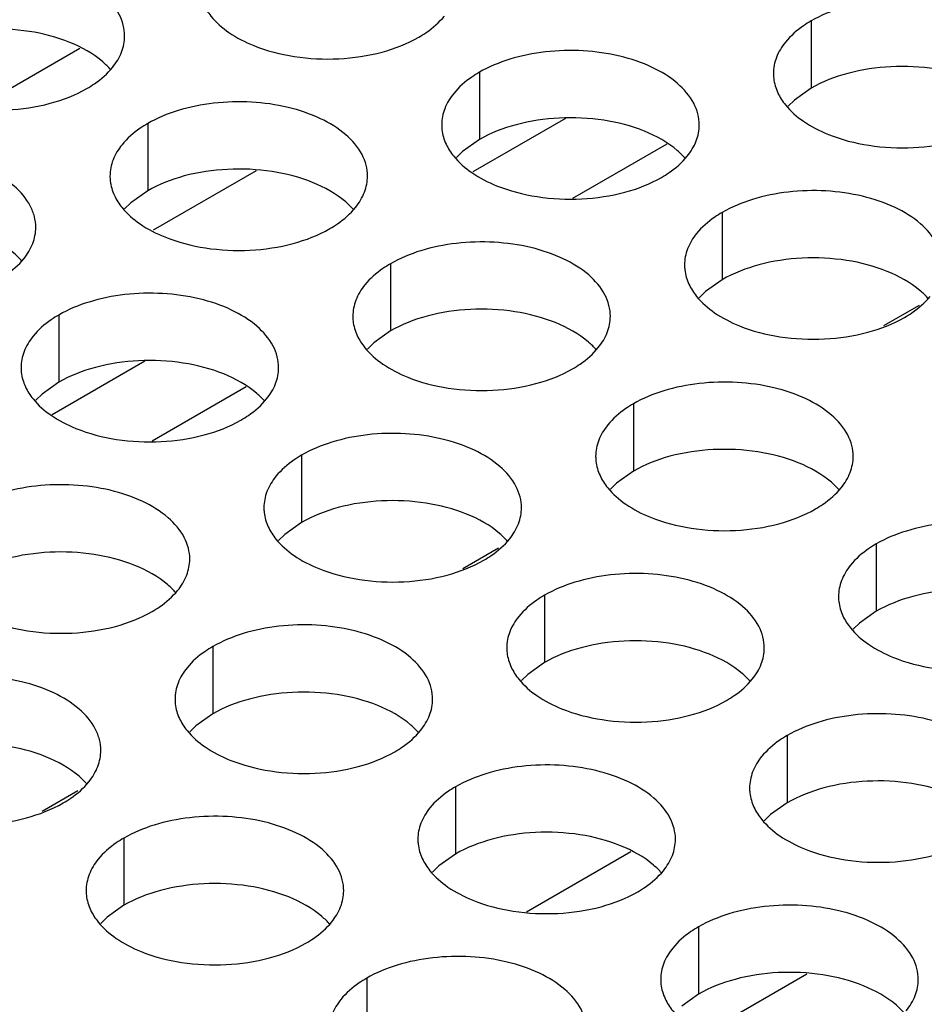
# Model space of a CAD drawing. Header units: inches. Extents: x 0 to 34, y 0 to 22.
# Tile 82 of 155: x 17.367 to 17.543, y 18.823 to 19.014. Entities that reach past the tile are written whole.
import ezdxf

# ---------------------------------------------------------------- set-up
doc = ezdxf.new("R2010")
doc.units = ezdxf.units.IN
doc.header["$LTSCALE"] = 1.87
doc.header["$MEASUREMENT"] = 0
doc.layers.get('0').update_dxf_attribs({"linetype": 'CONTINUOUS'})
doc.layers.add('02___PRT_ALL_AXES', color=7, linetype='CONTINUOUS')

msp = doc.modelspace()

# ---------------------------------------------------------------- linework, layer by layer
at = {"color": 7, "linetype": 'CONTINUOUS'}
for p, q in [((17.3584, 18.99654), (17.37864, 19.00823)), ((17.4729, 18.99461), (17.45488, 18.98421)), ((17.49253, 18.98961), (17.47427, 18.97907)), ((17.41285, 18.98443), (17.39285, 18.97288)), ((17.54151, 18.95828), (17.53461, 18.95429)), ((17.39125, 18.94747), (17.37323, 18.93706)), ((17.41088, 18.94247), (17.39262, 18.93192)), ((17.45986, 18.91113), (17.45296, 18.90715)), ((17.37821, 18.86399), (17.37131, 18.86)), ((17.46531, 18.84053), (17.48555, 18.85221)), ((17.51976, 18.82841), (17.49976, 18.81687))]:
    msp.add_line(p, q, dxfattribs=at)
at = {"layer": '02___PRT_ALL_AXES', "color": 7, "linetype": 'CONTINUOUS'}
for p, q in [((17.52057, 19.01353), (17.52057, 19.00046)), ((17.45617, 19.00357), (17.45617, 18.9905)), ((17.52057, 19.00046), (17.51731, 18.99815)), ((17.51731, 18.99815), (17.5161, 18.99696)), ((17.39178, 18.9936), (17.39178, 18.98054)), ((17.45617, 18.9905), (17.45292, 18.98819)), ((17.45292, 18.98819), (17.45171, 18.98699)), ((17.39178, 18.98054), (17.38852, 18.97822)), ((17.38852, 18.97822), (17.38731, 18.97703)), ((17.50331, 18.97635), (17.50331, 18.96328)), ((17.43892, 18.96638), (17.43892, 18.95332)), ((17.50331, 18.96328), (17.50006, 18.96097)), ((17.50006, 18.96097), (17.49885, 18.95978)), ((17.37452, 18.95642), (17.37452, 18.94336)), ((17.43892, 18.95332), (17.43566, 18.951)), ((17.43566, 18.951), (17.43445, 18.94981)), ((17.37452, 18.94336), (17.37127, 18.94104)), ((17.37127, 18.94104), (17.37006, 18.93985)), ((17.48606, 18.93917), (17.48606, 18.9261)), ((17.42166, 18.9292), (17.42166, 18.91614)), ((17.48606, 18.9261), (17.4828, 18.92379)), ((17.4828, 18.92379), (17.48159, 18.9226)), ((17.42166, 18.91614), (17.41841, 18.91382)), ((17.41841, 18.91382), (17.4172, 18.91263)), ((17.5332, 18.91195), (17.5332, 18.89888)), ((17.4688, 18.90198), (17.4688, 18.88892)), ((17.5332, 18.89888), (17.52995, 18.89657)), ((17.52995, 18.89657), (17.52873, 18.89538)), ((17.40441, 18.89202), (17.40441, 18.87896)), ((17.4688, 18.88892), (17.46555, 18.8866)), ((17.46555, 18.8866), (17.46434, 18.88541)), ((17.40441, 18.87896), (17.40115, 18.87664)), ((17.40115, 18.87664), (17.39994, 18.87545)), ((17.51594, 18.87477), (17.51594, 18.8617)), ((17.45155, 18.8648), (17.45155, 18.85174)), ((17.51594, 18.8617), (17.51269, 18.85939)), ((17.51269, 18.85939), (17.51148, 18.8582)), ((17.38715, 18.85484), (17.38715, 18.84178)), ((17.45155, 18.85174), (17.4483, 18.84942)), ((17.4483, 18.84942), (17.44708, 18.84823)), ((17.38715, 18.84178), (17.3839, 18.83946)), ((17.3839, 18.83946), (17.38269, 18.83827)), ((17.49869, 18.83759), (17.49869, 18.82452)), ((17.4343, 18.82762), (17.4343, 18.81456)), ((17.49869, 18.82452), (17.49544, 18.82221))]:
    msp.add_line(p, q, dxfattribs=at)
at = {"layer": '02___PRT_ALL_AXES', "color": 3, "linetype": 'CONTINUOUS'}
for points, knots in [([(17.38731, 19.0106), (17.38731, 19.01132), (17.38713, 19.01278), (17.38598, 19.01569), (17.38305, 19.01905), (17.37803, 19.0221), (17.37176, 19.0242), (17.36474, 19.02518), (17.35751, 19.02499), (17.35068, 19.02362), (17.34649, 19.02189), (17.34464, 19.02082)], [0, 0, 0, 0, 0.042883, 0.087524, 0.186914, 0.304219, 0.43794, 0.582356, 0.729558, 0.871282, 1, 1, 1, 1]), ([(17.56324, 19.00331), (17.56325, 19.00402), (17.56306, 19.00548), (17.56191, 19.00839), (17.55898, 19.01175), (17.55396, 19.0148), (17.54769, 19.0169), (17.54067, 19.01789), (17.53344, 19.01769), (17.52661, 19.01632), (17.52242, 19.0146), (17.52057, 19.01353)], [0, 0, 0, 0, 0.042883, 0.087524, 0.186914, 0.304219, 0.43794, 0.582356, 0.729558, 0.871282, 1, 1, 1, 1]), ([(17.40256, 19.01684), (17.40295, 19.016), (17.40433, 19.01386), (17.40764, 19.01099), (17.41069, 19.00943), (17.41237, 19.00875)], [0, 0, 0, 0, 0.215502, 0.580331, 1, 1, 1, 1]), ([(17.44439, 19.01037), (17.44489, 19.01066), (17.44671, 19.01181), (17.44837, 19.01325), (17.44937, 19.01448)], [0, 0, 0, 0, 0.268123, 1, 1, 1, 1]), ([(17.52057, 19.01353), (17.52007, 19.01324), (17.51824, 19.01209), (17.51658, 19.01065), (17.51559, 19.00942)], [0, 0, 0, 0, 0.268123, 1, 1, 1, 1]), ([(17.38497, 19.00451), (17.3857, 19.00541), (17.38687, 19.00732), (17.38731, 19.00955), (17.38731, 19.0106)], [0, 0, 0, 0, 0.520681, 1, 1, 1, 1]), ([(17.41237, 19.00875), (17.41489, 19.00773), (17.42037, 19.00632), (17.42884, 19.00591), (17.43708, 19.00713), (17.44217, 19.00909), (17.44439, 19.01037)], [0, 0, 0, 0, 0.247189, 0.509885, 0.767301, 1, 1, 1, 1]), ([(17.49885, 18.99335), (17.49885, 18.99406), (17.49866, 18.99552), (17.49751, 18.99843), (17.49459, 19.00179), (17.48957, 19.00484), (17.4833, 19.00694), (17.47627, 19.00793), (17.46905, 19.00773), (17.46222, 19.00636), (17.45802, 19.00463), (17.45617, 19.00357)], [0, 0, 0, 0, 0.042883, 0.087524, 0.186914, 0.304219, 0.43794, 0.582356, 0.729558, 0.871282, 1, 1, 1, 1]), ([(17.51559, 19.00942), (17.51487, 19.00853), (17.51369, 19.00661), (17.51325, 19.00439), (17.51325, 19.00333)], [0, 0, 0, 0, 0.520681, 1, 1, 1, 1]), ([(17.37999, 19.00041), (17.38049, 19.0007), (17.38232, 19.00184), (17.38398, 19.00329), (17.38497, 19.00451)], [0, 0, 0, 0, 0.268123, 1, 1, 1, 1]), ([(17.45617, 19.00357), (17.45567, 19.00328), (17.45385, 19.00213), (17.45219, 19.00069), (17.45119, 18.99946)], [0, 0, 0, 0, 0.268123, 1, 1, 1, 1]), ([(17.51325, 19.00333), (17.51325, 19.00301), (17.51332, 19.00173), (17.51369, 19.00046), (17.5141, 18.99958)], [0, 0, 0, 0, 0.245663, 1, 1, 1, 1]), ([(17.34798, 18.99879), (17.35049, 18.99777), (17.35598, 18.99636), (17.36445, 18.99595), (17.37268, 18.99717), (17.37778, 18.99913), (17.37999, 19.00041)], [0, 0, 0, 0, 0.247189, 0.509885, 0.767301, 1, 1, 1, 1]), ([(17.45119, 18.99946), (17.45047, 18.99856), (17.44929, 18.99665), (17.44885, 18.99443), (17.44885, 18.99337)], [0, 0, 0, 0, 0.520681, 1, 1, 1, 1]), ([(17.5141, 18.99958), (17.51449, 18.99874), (17.51587, 18.99661), (17.51918, 18.99373), (17.52222, 18.99218), (17.52391, 18.9915)], [0, 0, 0, 0, 0.215502, 0.580331, 1, 1, 1, 1]), ([(17.43445, 18.98339), (17.43445, 18.9841), (17.43427, 18.98556), (17.43312, 18.98847), (17.43019, 18.99183), (17.42517, 18.99488), (17.4189, 18.99698), (17.41188, 18.99796), (17.40465, 18.99777), (17.39782, 18.9964), (17.39363, 18.99467), (17.39178, 18.9936)], [0, 0, 0, 0, 0.042883, 0.087524, 0.186914, 0.304219, 0.43794, 0.582356, 0.729558, 0.871282, 1, 1, 1, 1]), ([(17.39178, 18.9936), (17.39128, 18.99331), (17.38945, 18.99217), (17.38779, 18.99072), (17.3868, 18.9895)], [0, 0, 0, 0, 0.268123, 1, 1, 1, 1]), ([(17.44885, 18.99337), (17.44885, 18.99305), (17.44892, 18.99177), (17.44929, 18.9905), (17.4497, 18.98962)], [0, 0, 0, 0, 0.245663, 1, 1, 1, 1]), ([(17.49651, 18.98726), (17.49723, 18.98815), (17.49841, 18.99007), (17.49885, 18.99229), (17.49885, 18.99335)], [0, 0, 0, 0, 0.520681, 1, 1, 1, 1]), ([(17.52391, 18.9915), (17.52642, 18.99048), (17.53191, 18.98907), (17.54038, 18.98866), (17.54861, 18.98988), (17.55371, 18.99184), (17.55592, 18.99311)], [0, 0, 0, 0, 0.247189, 0.509885, 0.767301, 1, 1, 1, 1]), ([(17.3868, 18.9895), (17.38608, 18.9886), (17.3849, 18.98669), (17.38446, 18.98446), (17.38446, 18.98341)], [0, 0, 0, 0, 0.520681, 1, 1, 1, 1]), ([(17.4497, 18.98962), (17.45009, 18.98878), (17.45147, 18.98665), (17.45478, 18.98377), (17.45783, 18.98221), (17.45951, 18.98153)], [0, 0, 0, 0, 0.215502, 0.580331, 1, 1, 1, 1]), ([(17.37006, 18.97342), (17.37006, 18.97414), (17.36987, 18.97559), (17.36872, 18.97851), (17.3658, 18.98187), (17.36078, 18.98492), (17.35451, 18.98702), (17.34748, 18.988), (17.34026, 18.9878), (17.33343, 18.98644), (17.32923, 18.98471), (17.32738, 18.98364)], [0, 0, 0, 0, 0.042883, 0.087524, 0.186914, 0.304219, 0.43794, 0.582356, 0.729558, 0.871282, 1, 1, 1, 1]), ([(17.49153, 18.98315), (17.49203, 18.98344), (17.49386, 18.98459), (17.49552, 18.98603), (17.49651, 18.98726)], [0, 0, 0, 0, 0.268123, 1, 1, 1, 1]), ([(17.38446, 18.98341), (17.38446, 18.98309), (17.38453, 18.9818), (17.3849, 18.98054), (17.38531, 18.97966)], [0, 0, 0, 0, 0.245663, 1, 1, 1, 1]), ([(17.43211, 18.9773), (17.43284, 18.97819), (17.43401, 18.98011), (17.43445, 18.98233), (17.43445, 18.98339)], [0, 0, 0, 0, 0.520681, 1, 1, 1, 1]), ([(17.45951, 18.98153), (17.46203, 18.98052), (17.46751, 18.9791), (17.47599, 18.9787), (17.48422, 18.97991), (17.48931, 18.98187), (17.49153, 18.98315)], [0, 0, 0, 0, 0.247189, 0.509885, 0.767301, 1, 1, 1, 1]), ([(17.38531, 18.97966), (17.3857, 18.97881), (17.38708, 18.97668), (17.39039, 18.97381), (17.39343, 18.97225), (17.39512, 18.97157)], [0, 0, 0, 0, 0.215502, 0.580331, 1, 1, 1, 1]), ([(17.54599, 18.96613), (17.54599, 18.96684), (17.5458, 18.9683), (17.54465, 18.97121), (17.54173, 18.97457), (17.53671, 18.97762), (17.53044, 18.97972), (17.52341, 18.98071), (17.51619, 18.98051), (17.50936, 18.97914), (17.50516, 18.97742), (17.50331, 18.97635)], [0, 0, 0, 0, 0.042883, 0.087524, 0.186914, 0.304219, 0.43794, 0.582356, 0.729558, 0.871282, 1, 1, 1, 1]), ([(17.42713, 18.97319), (17.42763, 18.97348), (17.42946, 18.97463), (17.43112, 18.97607), (17.43211, 18.9773)], [0, 0, 0, 0, 0.268123, 1, 1, 1, 1]), ([(17.50331, 18.97635), (17.50281, 18.97606), (17.50099, 18.97491), (17.49933, 18.97347), (17.49833, 18.97224)], [0, 0, 0, 0, 0.268123, 1, 1, 1, 1]), ([(17.36772, 18.96733), (17.36844, 18.96823), (17.36962, 18.97014), (17.37006, 18.97237), (17.37006, 18.97342)], [0, 0, 0, 0, 0.520681, 1, 1, 1, 1]), ([(17.39512, 18.97157), (17.39763, 18.97055), (17.40312, 18.96914), (17.41159, 18.96873), (17.41982, 18.96995), (17.42492, 18.97191), (17.42713, 18.97319)], [0, 0, 0, 0, 0.247189, 0.509885, 0.767301, 1, 1, 1, 1]), ([(17.49833, 18.97224), (17.49761, 18.97135), (17.49644, 18.96943), (17.49599, 18.96721), (17.49599, 18.96615)], [0, 0, 0, 0, 0.520681, 1, 1, 1, 1]), ([(17.4816, 18.95617), (17.4816, 18.95688), (17.48141, 18.95834), (17.48026, 18.96125), (17.47733, 18.96461), (17.47231, 18.96766), (17.46604, 18.96976), (17.45902, 18.97075), (17.45179, 18.97055), (17.44496, 18.96918), (17.44077, 18.96745), (17.43892, 18.96638)], [0, 0, 0, 0, 0.042883, 0.087524, 0.186914, 0.304219, 0.43794, 0.582356, 0.729558, 0.871282, 1, 1, 1, 1]), ([(17.36274, 18.96323), (17.36324, 18.96352), (17.36507, 18.96466), (17.36673, 18.9661), (17.36772, 18.96733)], [0, 0, 0, 0, 0.268123, 1, 1, 1, 1]), ([(17.43892, 18.96638), (17.43842, 18.96609), (17.43659, 18.96495), (17.43493, 18.96351), (17.43394, 18.96228)], [0, 0, 0, 0, 0.268123, 1, 1, 1, 1]), ([(17.49599, 18.96615), (17.49599, 18.96583), (17.49606, 18.96455), (17.49643, 18.96328), (17.49684, 18.9624)], [0, 0, 0, 0, 0.245663, 1, 1, 1, 1]), ([(17.43394, 18.96228), (17.43322, 18.96138), (17.43204, 18.95947), (17.4316, 18.95725), (17.4316, 18.95619)], [0, 0, 0, 0, 0.520681, 1, 1, 1, 1]), ([(17.49684, 18.9624), (17.49724, 18.96156), (17.49861, 18.95943), (17.50193, 18.95655), (17.50497, 18.955), (17.50665, 18.95432)], [0, 0, 0, 0, 0.215502, 0.580331, 1, 1, 1, 1]), ([(17.4172, 18.9462), (17.4172, 18.94692), (17.41701, 18.94838), (17.41586, 18.95129), (17.41294, 18.95465), (17.40792, 18.9577), (17.40165, 18.9598), (17.39462, 18.96078), (17.3874, 18.96059), (17.38057, 18.95922), (17.37637, 18.95749), (17.37452, 18.95642)], [0, 0, 0, 0, 0.042883, 0.087524, 0.186914, 0.304219, 0.43794, 0.582356, 0.729558, 0.871282, 1, 1, 1, 1]), ([(17.53867, 18.95593), (17.53917, 18.95622), (17.541, 18.95737), (17.54266, 18.95881), (17.54365, 18.96004)], [0, 0, 0, 0, 0.268123, 1, 1, 1, 1]), ([(17.37452, 18.95642), (17.37402, 18.95613), (17.3722, 18.95498), (17.37054, 18.95354), (17.36954, 18.95232)], [0, 0, 0, 0, 0.268123, 1, 1, 1, 1]), ([(17.4316, 18.95619), (17.4316, 18.95587), (17.43167, 18.95459), (17.43204, 18.95332), (17.43245, 18.95244)], [0, 0, 0, 0, 0.245663, 1, 1, 1, 1]), ([(17.47925, 18.95008), (17.47998, 18.95097), (17.48115, 18.95289), (17.48159, 18.95511), (17.4816, 18.95617)], [0, 0, 0, 0, 0.520681, 1, 1, 1, 1]), ([(17.50665, 18.95432), (17.50917, 18.9533), (17.51465, 18.95189), (17.52313, 18.95148), (17.53136, 18.9527), (17.53645, 18.95465), (17.53867, 18.95593)], [0, 0, 0, 0, 0.247189, 0.509885, 0.767301, 1, 1, 1, 1]), ([(17.36954, 18.95232), (17.36882, 18.95142), (17.36765, 18.94951), (17.3672, 18.94728), (17.3672, 18.94622)], [0, 0, 0, 0, 0.520681, 1, 1, 1, 1]), ([(17.43245, 18.95244), (17.43284, 18.9516), (17.43422, 18.94946), (17.43753, 18.94659), (17.44057, 18.94503), (17.44226, 18.94435)], [0, 0, 0, 0, 0.215502, 0.580331, 1, 1, 1, 1]), ([(17.47427, 18.94597), (17.47477, 18.94626), (17.4766, 18.94741), (17.47826, 18.94885), (17.47925, 18.95008)], [0, 0, 0, 0, 0.268123, 1, 1, 1, 1]), ([(17.3672, 18.94622), (17.3672, 18.94591), (17.36727, 18.94462), (17.36764, 18.94336), (17.36805, 18.94248)], [0, 0, 0, 0, 0.245663, 1, 1, 1, 1]), ([(17.41486, 18.94011), (17.41558, 18.94101), (17.41676, 18.94292), (17.4172, 18.94515), (17.4172, 18.9462)], [0, 0, 0, 0, 0.520681, 1, 1, 1, 1]), ([(17.44226, 18.94435), (17.44477, 18.94333), (17.45026, 18.94192), (17.45873, 18.94151), (17.46696, 18.94273), (17.47206, 18.94469), (17.47427, 18.94597)], [0, 0, 0, 0, 0.247189, 0.509885, 0.767301, 1, 1, 1, 1]), ([(17.52874, 18.92895), (17.52874, 18.92966), (17.52855, 18.93112), (17.5274, 18.93403), (17.52447, 18.93739), (17.51945, 18.94044), (17.51318, 18.94254), (17.50616, 18.94353), (17.49893, 18.94333), (17.4921, 18.94196), (17.48791, 18.94023), (17.48606, 18.93917)], [0, 0, 0, 0, 0.042883, 0.087524, 0.186914, 0.304219, 0.43794, 0.582356, 0.729558, 0.871282, 1, 1, 1, 1]), ([(17.36805, 18.94248), (17.36844, 18.94163), (17.36982, 18.9395), (17.37314, 18.93663), (17.37618, 18.93507), (17.37786, 18.93439)], [0, 0, 0, 0, 0.215502, 0.580331, 1, 1, 1, 1]), ([(17.40988, 18.93601), (17.41038, 18.9363), (17.41221, 18.93744), (17.41387, 18.93889), (17.41486, 18.94011)], [0, 0, 0, 0, 0.268123, 1, 1, 1, 1]), ([(17.48606, 18.93917), (17.48556, 18.93888), (17.48373, 18.93773), (17.48207, 18.93629), (17.48108, 18.93506)], [0, 0, 0, 0, 0.268123, 1, 1, 1, 1]), ([(17.37786, 18.93439), (17.38038, 18.93337), (17.38586, 18.93196), (17.39434, 18.93155), (17.40257, 18.93277), (17.40766, 18.93473), (17.40988, 18.93601)], [0, 0, 0, 0, 0.247189, 0.509885, 0.767301, 1, 1, 1, 1]), ([(17.48108, 18.93506), (17.48036, 18.93417), (17.47918, 18.93225), (17.47874, 18.93003), (17.47874, 18.92897)], [0, 0, 0, 0, 0.520681, 1, 1, 1, 1]), ([(17.46434, 18.91899), (17.46434, 18.9197), (17.46415, 18.92116), (17.463, 18.92407), (17.46008, 18.92743), (17.45506, 18.93048), (17.44879, 18.93258), (17.44176, 18.93357), (17.43454, 18.93337), (17.42771, 18.932), (17.42351, 18.93027), (17.42166, 18.9292)], [0, 0, 0, 0, 0.042883, 0.087524, 0.186914, 0.304219, 0.43794, 0.582356, 0.729558, 0.871282, 1, 1, 1, 1]), ([(17.42166, 18.9292), (17.42116, 18.92891), (17.41934, 18.92777), (17.41768, 18.92632), (17.41668, 18.9251)], [0, 0, 0, 0, 0.268123, 1, 1, 1, 1]), ([(17.47874, 18.92897), (17.47874, 18.92865), (17.47881, 18.92737), (17.47918, 18.9261), (17.47959, 18.92522)], [0, 0, 0, 0, 0.245663, 1, 1, 1, 1]), ([(17.52639, 18.92286), (17.52712, 18.92375), (17.52829, 18.92567), (17.52874, 18.92789), (17.52874, 18.92895)], [0, 0, 0, 0, 0.520681, 1, 1, 1, 1]), ([(17.39995, 18.90902), (17.39995, 18.90974), (17.39976, 18.9112), (17.39861, 18.91411), (17.39568, 18.91747), (17.39066, 18.92052), (17.38439, 18.92262), (17.37737, 18.9236), (17.37014, 18.92341), (17.36331, 18.92204), (17.35912, 18.92031), (17.35727, 18.91924)], [0, 0, 0, 0, 0.042883, 0.087524, 0.186914, 0.304219, 0.43794, 0.582356, 0.729558, 0.871282, 1, 1, 1, 1]), ([(17.41668, 18.9251), (17.41596, 18.9242), (17.41479, 18.92229), (17.41434, 18.92006), (17.41434, 18.91901)], [0, 0, 0, 0, 0.520681, 1, 1, 1, 1]), ([(17.47959, 18.92522), (17.47998, 18.92438), (17.48136, 18.92225), (17.48467, 18.91937), (17.48771, 18.91781), (17.4894, 18.91713)], [0, 0, 0, 0, 0.215502, 0.580331, 1, 1, 1, 1]), ([(17.52141, 18.91875), (17.52192, 18.91904), (17.52374, 18.92019), (17.5254, 18.92163), (17.52639, 18.92286)], [0, 0, 0, 0, 0.268123, 1, 1, 1, 1]), ([(17.41434, 18.91901), (17.41434, 18.91869), (17.41441, 18.9174), (17.41478, 18.91614), (17.41519, 18.91526)], [0, 0, 0, 0, 0.245663, 1, 1, 1, 1]), ([(17.462, 18.9129), (17.46272, 18.91379), (17.4639, 18.91571), (17.46434, 18.91793), (17.46434, 18.91899)], [0, 0, 0, 0, 0.520681, 1, 1, 1, 1]), ([(17.4894, 18.91713), (17.49192, 18.91612), (17.4974, 18.91471), (17.50587, 18.9143), (17.5141, 18.91552), (17.5192, 18.91747), (17.52141, 18.91875)], [0, 0, 0, 0, 0.247189, 0.509885, 0.767301, 1, 1, 1, 1]), ([(17.57588, 18.90173), (17.57588, 18.90244), (17.57569, 18.9039), (17.57454, 18.90681), (17.57161, 18.91017), (17.56659, 18.91322), (17.56032, 18.91532), (17.5533, 18.91631), (17.54607, 18.91611), (17.53924, 18.91474), (17.53505, 18.91302), (17.5332, 18.91195)], [0, 0, 0, 0, 0.042883, 0.087524, 0.186914, 0.304219, 0.43794, 0.582356, 0.729558, 0.871282, 1, 1, 1, 1]), ([(17.41519, 18.91526), (17.41559, 18.91442), (17.41696, 18.91228), (17.42028, 18.90941), (17.42332, 18.90785), (17.425, 18.90717)], [0, 0, 0, 0, 0.215502, 0.580331, 1, 1, 1, 1]), ([(17.45702, 18.90879), (17.45752, 18.90908), (17.45935, 18.91023), (17.46101, 18.91167), (17.462, 18.9129)], [0, 0, 0, 0, 0.268123, 1, 1, 1, 1]), ([(17.5332, 18.91195), (17.5327, 18.91166), (17.53087, 18.91051), (17.52921, 18.90907), (17.52822, 18.90784)], [0, 0, 0, 0, 0.268123, 1, 1, 1, 1]), ([(17.3976, 18.90293), (17.39833, 18.90383), (17.3995, 18.90574), (17.39995, 18.90797), (17.39995, 18.90902)], [0, 0, 0, 0, 0.520681, 1, 1, 1, 1]), ([(17.425, 18.90717), (17.42752, 18.90615), (17.433, 18.90474), (17.44148, 18.90433), (17.44971, 18.90555), (17.4548, 18.90751), (17.45702, 18.90879)], [0, 0, 0, 0, 0.247189, 0.509885, 0.767301, 1, 1, 1, 1]), ([(17.51148, 18.89177), (17.51148, 18.89248), (17.51129, 18.89394), (17.51014, 18.89685), (17.50722, 18.90021), (17.5022, 18.90326), (17.49593, 18.90536), (17.4889, 18.90635), (17.48168, 18.90615), (17.47485, 18.90478), (17.47065, 18.90305), (17.4688, 18.90198)], [0, 0, 0, 0, 0.042883, 0.087524, 0.186914, 0.304219, 0.43794, 0.582356, 0.729558, 0.871282, 1, 1, 1, 1]), ([(17.52822, 18.90784), (17.5275, 18.90695), (17.52632, 18.90503), (17.52588, 18.90281), (17.52588, 18.90175)], [0, 0, 0, 0, 0.520681, 1, 1, 1, 1]), ([(17.39262, 18.89883), (17.39313, 18.89912), (17.39495, 18.90026), (17.39661, 18.90171), (17.3976, 18.90293)], [0, 0, 0, 0, 0.268123, 1, 1, 1, 1]), ([(17.4688, 18.90198), (17.4683, 18.9017), (17.46648, 18.90055), (17.46482, 18.89911), (17.46382, 18.89788)], [0, 0, 0, 0, 0.268123, 1, 1, 1, 1]), ([(17.52588, 18.90175), (17.52588, 18.90143), (17.52595, 18.90015), (17.52632, 18.89888), (17.52673, 18.898)], [0, 0, 0, 0, 0.245663, 1, 1, 1, 1]), ([(17.36061, 18.89721), (17.36313, 18.89619), (17.36861, 18.89478), (17.37708, 18.89437), (17.38531, 18.89559), (17.39041, 18.89755), (17.39262, 18.89883)], [0, 0, 0, 0, 0.247189, 0.509885, 0.767301, 1, 1, 1, 1]), ([(17.46382, 18.89788), (17.4631, 18.89698), (17.46193, 18.89507), (17.46148, 18.89285), (17.46148, 18.89179)], [0, 0, 0, 0, 0.520681, 1, 1, 1, 1]), ([(17.52673, 18.898), (17.52712, 18.89716), (17.5285, 18.89503), (17.53181, 18.89215), (17.53486, 18.8906), (17.53654, 18.88992)], [0, 0, 0, 0, 0.215502, 0.580331, 1, 1, 1, 1]), ([(17.44709, 18.88181), (17.44709, 18.88252), (17.4469, 18.88398), (17.44575, 18.88689), (17.44282, 18.89025), (17.4378, 18.8933), (17.43153, 18.8954), (17.42451, 18.89638), (17.41728, 18.89619), (17.41045, 18.89482), (17.40626, 18.89309), (17.40441, 18.89202)], [0, 0, 0, 0, 0.042883, 0.087524, 0.186914, 0.304219, 0.43794, 0.582356, 0.729558, 0.871282, 1, 1, 1, 1]), ([(17.40441, 18.89202), (17.40391, 18.89173), (17.40208, 18.89059), (17.40042, 18.88914), (17.39943, 18.88792)], [0, 0, 0, 0, 0.268123, 1, 1, 1, 1]), ([(17.46148, 18.89179), (17.46148, 18.89147), (17.46155, 18.89019), (17.46193, 18.88892), (17.46233, 18.88804)], [0, 0, 0, 0, 0.245663, 1, 1, 1, 1]), ([(17.50914, 18.88568), (17.50986, 18.88657), (17.51104, 18.88849), (17.51148, 18.89071), (17.51148, 18.89177)], [0, 0, 0, 0, 0.520681, 1, 1, 1, 1]), ([(17.53654, 18.88992), (17.53906, 18.8889), (17.54454, 18.88749), (17.55301, 18.88708), (17.56125, 18.8883), (17.56634, 18.89026), (17.56855, 18.89153)], [0, 0, 0, 0, 0.247189, 0.509885, 0.767301, 1, 1, 1, 1]), ([(17.39943, 18.88792), (17.39871, 18.88702), (17.39753, 18.88511), (17.39709, 18.88288), (17.39709, 18.88183)], [0, 0, 0, 0, 0.520681, 1, 1, 1, 1]), ([(17.46233, 18.88804), (17.46273, 18.8872), (17.46411, 18.88507), (17.46742, 18.88219), (17.47046, 18.88063), (17.47214, 18.87995)], [0, 0, 0, 0, 0.215502, 0.580331, 1, 1, 1, 1]), ([(17.38269, 18.87184), (17.38269, 18.87256), (17.3825, 18.87401), (17.38135, 18.87693), (17.37843, 18.88029), (17.37341, 18.88334), (17.36714, 18.88544), (17.36011, 18.88642), (17.35289, 18.88622), (17.34606, 18.88486), (17.34186, 18.88313), (17.34001, 18.88206)], [0, 0, 0, 0, 0.042883, 0.087524, 0.186914, 0.304219, 0.43794, 0.582356, 0.729558, 0.871282, 1, 1, 1, 1]), ([(17.50416, 18.88157), (17.50466, 18.88186), (17.50649, 18.88301), (17.50815, 18.88445), (17.50914, 18.88568)], [0, 0, 0, 0, 0.268123, 1, 1, 1, 1]), ([(17.39709, 18.88183), (17.39709, 18.88151), (17.39716, 18.88022), (17.39753, 18.87896), (17.39794, 18.87808)], [0, 0, 0, 0, 0.245663, 1, 1, 1, 1]), ([(17.44474, 18.87572), (17.44547, 18.87661), (17.44664, 18.87853), (17.44709, 18.88075), (17.44709, 18.88181)], [0, 0, 0, 0, 0.520681, 1, 1, 1, 1]), ([(17.47214, 18.87995), (17.47466, 18.87894), (17.48014, 18.87752), (17.48862, 18.87712), (17.49685, 18.87833), (17.50195, 18.88029), (17.50416, 18.88157)], [0, 0, 0, 0, 0.247189, 0.509885, 0.767301, 1, 1, 1, 1]), ([(17.39794, 18.87808), (17.39833, 18.87723), (17.39971, 18.8751), (17.40302, 18.87223), (17.40607, 18.87067), (17.40775, 18.86999)], [0, 0, 0, 0, 0.215502, 0.580331, 1, 1, 1, 1]), ([(17.55862, 18.86455), (17.55862, 18.86526), (17.55843, 18.86672), (17.55728, 18.86963), (17.55436, 18.87299), (17.54934, 18.87604), (17.54307, 18.87814), (17.53604, 18.87913), (17.52882, 18.87893), (17.52199, 18.87756), (17.5178, 18.87584), (17.51594, 18.87477)], [0, 0, 0, 0, 0.042883, 0.087524, 0.186914, 0.304219, 0.43794, 0.582356, 0.729558, 0.871282, 1, 1, 1, 1]), ([(17.43976, 18.87161), (17.44027, 18.8719), (17.44209, 18.87305), (17.44375, 18.87449), (17.44474, 18.87572)], [0, 0, 0, 0, 0.268123, 1, 1, 1, 1]), ([(17.51594, 18.87477), (17.51544, 18.87448), (17.51362, 18.87333), (17.51196, 18.87189), (17.51096, 18.87066)], [0, 0, 0, 0, 0.268123, 1, 1, 1, 1]), ([(17.38035, 18.86575), (17.38107, 18.86665), (17.38225, 18.86856), (17.38269, 18.87079), (17.38269, 18.87184)], [0, 0, 0, 0, 0.520681, 1, 1, 1, 1]), ([(17.40775, 18.86999), (17.41027, 18.86897), (17.41575, 18.86756), (17.42422, 18.86715), (17.43246, 18.86837), (17.43755, 18.87033), (17.43976, 18.87161)], [0, 0, 0, 0, 0.247189, 0.509885, 0.767301, 1, 1, 1, 1]), ([(17.51096, 18.87066), (17.51024, 18.86977), (17.50907, 18.86785), (17.50862, 18.86563), (17.50862, 18.86457)], [0, 0, 0, 0, 0.520681, 1, 1, 1, 1]), ([(17.49423, 18.85459), (17.49423, 18.8553), (17.49404, 18.85676), (17.49289, 18.85967), (17.48996, 18.86303), (17.48494, 18.86608), (17.47868, 18.86818), (17.47165, 18.86917), (17.46442, 18.86897), (17.45759, 18.8676), (17.4534, 18.86587), (17.45155, 18.8648)], [0, 0, 0, 0, 0.042883, 0.087524, 0.186914, 0.304219, 0.43794, 0.582356, 0.729558, 0.871282, 1, 1, 1, 1]), ([(17.37537, 18.86165), (17.37587, 18.86194), (17.3777, 18.86308), (17.37936, 18.86452), (17.38035, 18.86575)], [0, 0, 0, 0, 0.268123, 1, 1, 1, 1]), ([(17.45155, 18.8648), (17.45105, 18.86451), (17.44922, 18.86337), (17.44756, 18.86193), (17.44657, 18.8607)], [0, 0, 0, 0, 0.268123, 1, 1, 1, 1]), ([(17.50862, 18.86457), (17.50862, 18.86425), (17.50869, 18.86297), (17.50907, 18.8617), (17.50947, 18.86082)], [0, 0, 0, 0, 0.245663, 1, 1, 1, 1]), ([(17.34335, 18.86003), (17.34587, 18.85901), (17.35135, 18.8576), (17.35983, 18.85719), (17.36806, 18.85841), (17.37315, 18.86037), (17.37537, 18.86165)], [0, 0, 0, 0, 0.247189, 0.509885, 0.767301, 1, 1, 1, 1]), ([(17.44657, 18.8607), (17.44585, 18.8598), (17.44467, 18.85789), (17.44423, 18.85566), (17.44423, 18.85461)], [0, 0, 0, 0, 0.520681, 1, 1, 1, 1]), ([(17.50947, 18.86082), (17.50987, 18.85998), (17.51125, 18.85785), (17.51456, 18.85497), (17.5176, 18.85342), (17.51928, 18.85274)], [0, 0, 0, 0, 0.215502, 0.580331, 1, 1, 1, 1]), ([(17.42983, 18.84462), (17.42983, 18.84534), (17.42964, 18.8468), (17.42849, 18.84971), (17.42557, 18.85307), (17.42055, 18.85612), (17.41428, 18.85822), (17.40725, 18.8592), (17.40003, 18.85901), (17.3932, 18.85764), (17.38901, 18.85591), (17.38715, 18.85484)], [0, 0, 0, 0, 0.042883, 0.087524, 0.186914, 0.304219, 0.43794, 0.582356, 0.729558, 0.871282, 1, 1, 1, 1]), ([(17.38715, 18.85484), (17.38665, 18.85455), (17.38483, 18.8534), (17.38317, 18.85196), (17.38217, 18.85073)], [0, 0, 0, 0, 0.268123, 1, 1, 1, 1]), ([(17.44423, 18.85461), (17.44423, 18.85429), (17.4443, 18.853), (17.44467, 18.85174), (17.44508, 18.85086)], [0, 0, 0, 0, 0.245663, 1, 1, 1, 1]), ([(17.49188, 18.8485), (17.49261, 18.84939), (17.49378, 18.85131), (17.49423, 18.85353), (17.49423, 18.85459)], [0, 0, 0, 0, 0.520681, 1, 1, 1, 1]), ([(17.51928, 18.85274), (17.5218, 18.85172), (17.52728, 18.85031), (17.53576, 18.8499), (17.54399, 18.85112), (17.54909, 18.85307), (17.5513, 18.85435)], [0, 0, 0, 0, 0.247189, 0.509885, 0.767301, 1, 1, 1, 1]), ([(17.44508, 18.85086), (17.44547, 18.85002), (17.44685, 18.84788), (17.45016, 18.84501), (17.45321, 18.84345), (17.45489, 18.84277)], [0, 0, 0, 0, 0.215502, 0.580331, 1, 1, 1, 1]), ([(17.38217, 18.85073), (17.38145, 18.84984), (17.38028, 18.84792), (17.37983, 18.8457), (17.37983, 18.84464)], [0, 0, 0, 0, 0.520681, 1, 1, 1, 1]), ([(17.4869, 18.84439), (17.48741, 18.84468), (17.48923, 18.84583), (17.49089, 18.84727), (17.49188, 18.8485)], [0, 0, 0, 0, 0.268123, 1, 1, 1, 1]), ([(17.37983, 18.84464), (17.37983, 18.84433), (17.3799, 18.84304), (17.38028, 18.84178), (17.38068, 18.8409)], [0, 0, 0, 0, 0.245663, 1, 1, 1, 1]), ([(17.42749, 18.83853), (17.42821, 18.83943), (17.42939, 18.84134), (17.42983, 18.84357), (17.42983, 18.84462)], [0, 0, 0, 0, 0.520681, 1, 1, 1, 1]), ([(17.45489, 18.84277), (17.45741, 18.84175), (17.46289, 18.84034), (17.47136, 18.83993), (17.4796, 18.84115), (17.48469, 18.84311), (17.4869, 18.84439)], [0, 0, 0, 0, 0.247189, 0.509885, 0.767301, 1, 1, 1, 1]), ([(17.54137, 18.82737), (17.54137, 18.82808), (17.54118, 18.82954), (17.54003, 18.83245), (17.5371, 18.83581), (17.53208, 18.83886), (17.52582, 18.84096), (17.51879, 18.84195), (17.51156, 18.84175), (17.50473, 18.84038), (17.50054, 18.83865), (17.49869, 18.83759)], [0, 0, 0, 0, 0.042883, 0.087524, 0.186914, 0.304219, 0.43794, 0.582356, 0.729558, 0.871282, 1, 1, 1, 1]), ([(17.38068, 18.8409), (17.38108, 18.84005), (17.38246, 18.83792), (17.38577, 18.83505), (17.38881, 18.83349), (17.39049, 18.83281)], [0, 0, 0, 0, 0.215502, 0.580331, 1, 1, 1, 1]), ([(17.42251, 18.83443), (17.42301, 18.83472), (17.42484, 18.83586), (17.4265, 18.83731), (17.42749, 18.83853)], [0, 0, 0, 0, 0.268123, 1, 1, 1, 1]), ([(17.49869, 18.83759), (17.49819, 18.8373), (17.49636, 18.83615), (17.4947, 18.83471), (17.49371, 18.83348)], [0, 0, 0, 0, 0.268123, 1, 1, 1, 1]), ([(17.39049, 18.83281), (17.39301, 18.83179), (17.39849, 18.83038), (17.40697, 18.82997), (17.4152, 18.83119), (17.4203, 18.83315), (17.42251, 18.83443)], [0, 0, 0, 0, 0.247189, 0.509885, 0.767301, 1, 1, 1, 1]), ([(17.47697, 18.81741), (17.47697, 18.81812), (17.47678, 18.81958), (17.47563, 18.82249), (17.47271, 18.82585), (17.46769, 18.8289), (17.46142, 18.831), (17.45439, 18.83199), (17.44717, 18.83179), (17.44034, 18.83042), (17.43615, 18.82869), (17.4343, 18.82762)], [0, 0, 0, 0, 0.042883, 0.087524, 0.186914, 0.304219, 0.43794, 0.582356, 0.729558, 0.871282, 1, 1, 1, 1]), ([(17.49371, 18.83348), (17.49299, 18.83259), (17.49181, 18.83067), (17.49137, 18.82845), (17.49137, 18.82739)], [0, 0, 0, 0, 0.520681, 1, 1, 1, 1]), ([(17.4343, 18.82762), (17.43379, 18.82733), (17.43197, 18.82619), (17.43031, 18.82474), (17.42931, 18.82352)], [0, 0, 0, 0, 0.268123, 1, 1, 1, 1]), ([(17.49137, 18.82739), (17.49137, 18.82707), (17.49144, 18.82579), (17.49181, 18.82452), (17.49222, 18.82364)], [0, 0, 0, 0, 0.245663, 1, 1, 1, 1]), ([(17.53903, 18.82128), (17.53975, 18.82217), (17.54092, 18.82409), (17.54137, 18.82631), (17.54137, 18.82737)], [0, 0, 0, 0, 0.520681, 1, 1, 1, 1]), ([(17.42931, 18.82352), (17.42859, 18.82262), (17.42742, 18.82071), (17.42697, 18.81848), (17.42697, 18.81743)], [0, 0, 0, 0, 0.520681, 1, 1, 1, 1]), ([(17.49222, 18.82364), (17.49261, 18.8228), (17.49399, 18.82067), (17.4973, 18.81779), (17.50035, 18.81623), (17.50203, 18.81555)], [0, 0, 0, 0, 0.215502, 0.580331, 1, 1, 1, 1])]:
    msp.add_open_spline(points, degree=3, knots=knots, dxfattribs=at)
at = {"layer": '02___PRT_ALL_AXES', "color": 7, "linetype": 'CONTINUOUS'}
for points, knots in [([(17.37665, 19.00937), (17.37414, 19.01039), (17.36865, 19.0118), (17.36018, 19.01221), (17.35195, 19.01099), (17.34685, 19.00904), (17.34464, 19.00776)], [0, 0, 0, 0, 0.247189, 0.509885, 0.767301, 1, 1, 1, 1]), ([(17.38463, 19.00406), (17.38415, 19.0046), (17.38185, 19.00686), (17.37896, 19.00844), (17.37665, 19.00937)], [0, 0, 0, 0, 0.226307, 1, 1, 1, 1]), ([(17.55259, 19.00208), (17.55007, 19.0031), (17.54458, 19.00451), (17.53611, 19.00492), (17.52788, 19.0037), (17.52278, 19.00174), (17.52057, 19.00046)], [0, 0, 0, 0, 0.247189, 0.509885, 0.767301, 1, 1, 1, 1]), ([(17.48819, 18.99212), (17.48567, 18.99314), (17.48019, 18.99455), (17.47172, 18.99496), (17.46348, 18.99374), (17.45839, 18.99178), (17.45617, 18.9905)], [0, 0, 0, 0, 0.247189, 0.509885, 0.767301, 1, 1, 1, 1]), ([(17.49617, 18.9868), (17.49569, 18.98735), (17.49338, 18.9896), (17.49049, 18.99119), (17.48819, 18.99212)], [0, 0, 0, 0, 0.226307, 1, 1, 1, 1]), ([(17.42379, 18.98216), (17.42128, 18.98317), (17.41579, 18.98459), (17.40732, 18.98499), (17.39909, 18.98378), (17.39399, 18.98182), (17.39178, 18.98054)], [0, 0, 0, 0, 0.247189, 0.509885, 0.767301, 1, 1, 1, 1]), ([(17.43177, 18.97684), (17.43129, 18.97739), (17.42899, 18.97964), (17.4261, 18.98122), (17.42379, 18.98216)], [0, 0, 0, 0, 0.226307, 1, 1, 1, 1]), ([(17.36738, 18.96688), (17.3669, 18.96742), (17.36459, 18.96968), (17.3617, 18.97126), (17.3594, 18.97219)], [0, 0, 0, 0, 0.226307, 1, 1, 1, 1]), ([(17.53533, 18.9649), (17.53281, 18.96592), (17.52733, 18.96733), (17.51886, 18.96774), (17.51062, 18.96652), (17.50553, 18.96456), (17.50331, 18.96328)], [0, 0, 0, 0, 0.247189, 0.509885, 0.767301, 1, 1, 1, 1]), ([(17.54331, 18.95958), (17.54283, 18.96013), (17.54052, 18.96238), (17.53763, 18.96397), (17.53533, 18.9649)], [0, 0, 0, 0, 0.226307, 1, 1, 1, 1]), ([(17.47094, 18.95494), (17.46842, 18.95596), (17.46293, 18.95737), (17.45446, 18.95778), (17.44623, 18.95656), (17.44113, 18.9546), (17.43892, 18.95332)], [0, 0, 0, 0, 0.247189, 0.509885, 0.767301, 1, 1, 1, 1]), ([(17.47891, 18.94962), (17.47843, 18.95017), (17.47613, 18.95242), (17.47324, 18.95401), (17.47094, 18.95494)], [0, 0, 0, 0, 0.226307, 1, 1, 1, 1]), ([(17.40654, 18.94498), (17.40402, 18.94599), (17.39854, 18.9474), (17.39007, 18.94781), (17.38183, 18.94659), (17.37674, 18.94464), (17.37452, 18.94336)], [0, 0, 0, 0, 0.247189, 0.509885, 0.767301, 1, 1, 1, 1]), ([(17.41452, 18.93966), (17.41404, 18.9402), (17.41173, 18.94246), (17.40884, 18.94404), (17.40654, 18.94498)], [0, 0, 0, 0, 0.226307, 1, 1, 1, 1]), ([(17.51808, 18.92772), (17.51556, 18.92874), (17.51007, 18.93015), (17.5016, 18.93056), (17.49337, 18.92934), (17.48827, 18.92738), (17.48606, 18.9261)], [0, 0, 0, 0, 0.247189, 0.509885, 0.767301, 1, 1, 1, 1]), ([(17.52605, 18.9224), (17.52557, 18.92295), (17.52327, 18.9252), (17.52038, 18.92679), (17.51808, 18.92772)], [0, 0, 0, 0, 0.226307, 1, 1, 1, 1]), ([(17.45368, 18.91776), (17.45116, 18.91878), (17.44568, 18.92019), (17.43721, 18.9206), (17.42897, 18.91938), (17.42388, 18.91742), (17.42166, 18.91614)], [0, 0, 0, 0, 0.247189, 0.509885, 0.767301, 1, 1, 1, 1]), ([(17.46166, 18.91244), (17.46118, 18.91299), (17.45887, 18.91524), (17.45599, 18.91683), (17.45368, 18.91776)], [0, 0, 0, 0, 0.226307, 1, 1, 1, 1]), ([(17.38929, 18.90779), (17.38677, 18.90881), (17.38128, 18.91022), (17.37281, 18.91063), (17.36458, 18.90941), (17.35948, 18.90746), (17.35727, 18.90618)], [0, 0, 0, 0, 0.247189, 0.509885, 0.767301, 1, 1, 1, 1]), ([(17.39726, 18.90248), (17.39678, 18.90302), (17.39448, 18.90528), (17.39159, 18.90686), (17.38929, 18.90779)], [0, 0, 0, 0, 0.226307, 1, 1, 1, 1]), ([(17.56522, 18.9005), (17.5627, 18.90152), (17.55722, 18.90293), (17.54874, 18.90334), (17.54051, 18.90212), (17.53541, 18.90016), (17.5332, 18.89888)], [0, 0, 0, 0, 0.247189, 0.509885, 0.767301, 1, 1, 1, 1]), ([(17.50082, 18.89054), (17.4983, 18.89156), (17.49282, 18.89297), (17.48435, 18.89338), (17.47611, 18.89216), (17.47102, 18.8902), (17.4688, 18.88892)], [0, 0, 0, 0, 0.247189, 0.509885, 0.767301, 1, 1, 1, 1]), ([(17.5088, 18.88522), (17.50832, 18.88577), (17.50601, 18.88802), (17.50313, 18.88961), (17.50082, 18.89054)], [0, 0, 0, 0, 0.226307, 1, 1, 1, 1]), ([(17.43643, 18.88058), (17.43391, 18.88159), (17.42843, 18.88301), (17.41995, 18.88341), (17.41172, 18.8822), (17.40662, 18.88024), (17.40441, 18.87896)], [0, 0, 0, 0, 0.247189, 0.509885, 0.767301, 1, 1, 1, 1]), ([(17.4444, 18.87526), (17.44392, 18.87581), (17.44162, 18.87806), (17.43873, 18.87964), (17.43643, 18.88058)], [0, 0, 0, 0, 0.226307, 1, 1, 1, 1]), ([(17.37203, 18.87061), (17.36951, 18.87163), (17.36403, 18.87304), (17.35556, 18.87345), (17.34732, 18.87223), (17.34223, 18.87027), (17.34001, 18.869)], [0, 0, 0, 0, 0.247189, 0.509885, 0.767301, 1, 1, 1, 1]), ([(17.38001, 18.8653), (17.37953, 18.86584), (17.37722, 18.8681), (17.37434, 18.86968), (17.37203, 18.87061)], [0, 0, 0, 0, 0.226307, 1, 1, 1, 1]), ([(17.54796, 18.86332), (17.54544, 18.86434), (17.53996, 18.86575), (17.53149, 18.86616), (17.52325, 18.86494), (17.51816, 18.86298), (17.51594, 18.8617)], [0, 0, 0, 0, 0.247189, 0.509885, 0.767301, 1, 1, 1, 1]), ([(17.48357, 18.85336), (17.48105, 18.85438), (17.47557, 18.85579), (17.46709, 18.8562), (17.45886, 18.85498), (17.45376, 18.85302), (17.45155, 18.85174)], [0, 0, 0, 0, 0.247189, 0.509885, 0.767301, 1, 1, 1, 1]), ([(17.49154, 18.84804), (17.49106, 18.84859), (17.48876, 18.85084), (17.48587, 18.85243), (17.48357, 18.85336)], [0, 0, 0, 0, 0.226307, 1, 1, 1, 1]), ([(17.41917, 18.8434), (17.41665, 18.84441), (17.41117, 18.84582), (17.4027, 18.84623), (17.39446, 18.84501), (17.38937, 18.84306), (17.38715, 18.84178)], [0, 0, 0, 0, 0.247189, 0.509885, 0.767301, 1, 1, 1, 1]), ([(17.42715, 18.83808), (17.42667, 18.83862), (17.42436, 18.84088), (17.42148, 18.84246), (17.41917, 18.8434)], [0, 0, 0, 0, 0.226307, 1, 1, 1, 1]), ([(17.53071, 18.82614), (17.52819, 18.82716), (17.52271, 18.82857), (17.51423, 18.82898), (17.506, 18.82776), (17.5009, 18.8258), (17.49869, 18.82452)], [0, 0, 0, 0, 0.247189, 0.509885, 0.767301, 1, 1, 1, 1]), ([(17.53868, 18.82082), (17.5382, 18.82137), (17.5359, 18.82362), (17.53301, 18.82521), (17.53071, 18.82614)], [0, 0, 0, 0, 0.226307, 1, 1, 1, 1])]:
    msp.add_open_spline(points, degree=3, knots=knots, dxfattribs=at)

doc.saveas('drawing.dxf')
